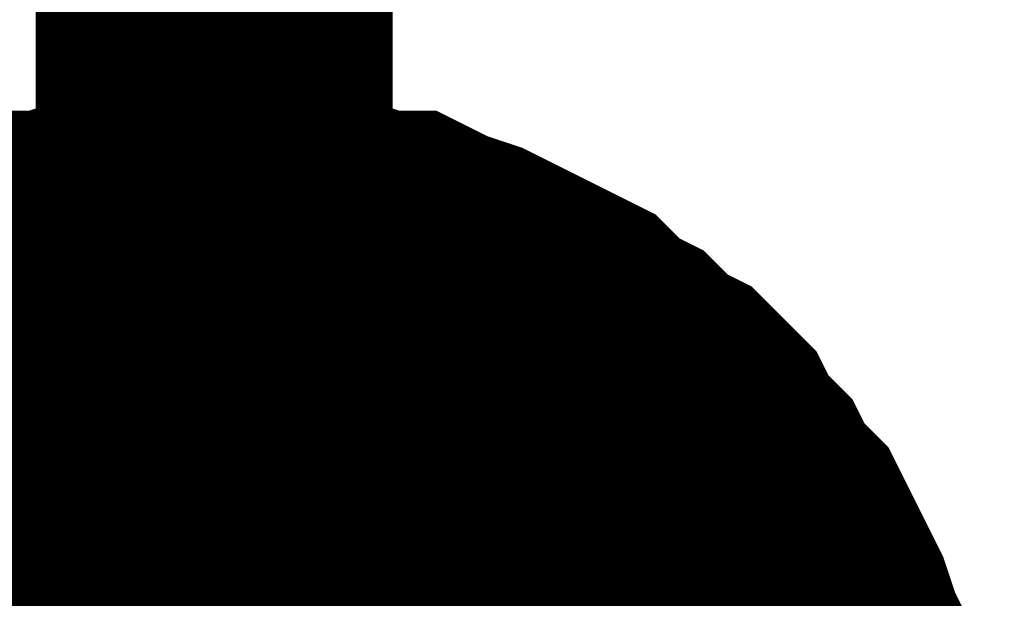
# Model space of a CAD drawing. Header units: inches. Extents: x 0 to 17, y 0 to 11.
# Tile 97 of 256: x 11.5935 to 11.626, y 8.3088 to 8.3279. Entities that reach past the tile are written whole.
import ezdxf

# ---------------------------------------------------------------- set-up
doc = ezdxf.new("R2010")
doc.units = ezdxf.units.IN
doc.header["$MEASUREMENT"] = 0
doc.layers.add('Sheet', color=255, linetype='Continuous')

msp = doc.modelspace()

# ---------------------------------------------------------------- linework, layer by layer
at = {"layer": 'Sheet'}
for points in [[(11.599883, 8.39987, 0.0118, 0.0118, 0), (11.599883, 8.299957, 0.0118, 0.0118, 0)], [(11.587197, 8.315023, 0.0118, 0.0118, 0), (11.58799, 8.315816, 0.0118, 0.0118, 0), (11.588783, 8.316213, 0.0118, 0.0118, 0), (11.589576, 8.317005, 0.0118, 0.0118, 0), (11.590368, 8.317402, 0.0118, 0.0118, 0), (11.591161, 8.317798, 0.0118, 0.0118, 0), (11.591954, 8.318195, 0.0118, 0.0118, 0), (11.593144, 8.318591, 0.0118, 0.0118, 0), (11.593937, 8.318988, 0.0118, 0.0118, 0), (11.594729, 8.318988, 0.0118, 0.0118, 0), (11.595919, 8.319384, 0.0118, 0.0118, 0), (11.596712, 8.319384, 0.0118, 0.0118, 0), (11.597901, 8.319781, 0.0118, 0.0118, 0), (11.598694, 8.319781, 0.0118, 0.0118, 0), (11.599883, 8.319781, 0.0118, 0.0118, 0)], [(11.587197, 8.315023, 0.0118, 0.0118, 0), (11.58799, 8.315816, 0.0118, 0.0118, 0), (11.588783, 8.316213, 0.0118, 0.0118, 0), (11.589576, 8.317005, 0.0118, 0.0118, 0), (11.590368, 8.317402, 0.0118, 0.0118, 0), (11.591161, 8.317798, 0.0118, 0.0118, 0), (11.591954, 8.318195, 0.0118, 0.0118, 0), (11.593144, 8.318591, 0.0118, 0.0118, 0), (11.593937, 8.318988, 0.0118, 0.0118, 0), (11.594729, 8.318988, 0.0118, 0.0118, 0), (11.595919, 8.319384, 0.0118, 0.0118, 0), (11.596712, 8.319384, 0.0118, 0.0118, 0), (11.597901, 8.319781, 0.0118, 0.0118, 0), (11.598694, 8.319781, 0.0118, 0.0118, 0), (11.599883, 8.319781, 0.0118, 0.0118, 0)], [(11.587197, 8.315023, 0.0118, 0.0118, 0), (11.58799, 8.315816, 0.0118, 0.0118, 0), (11.588783, 8.316213, 0.0118, 0.0118, 0), (11.589576, 8.317005, 0.0118, 0.0118, 0), (11.590368, 8.317402, 0.0118, 0.0118, 0), (11.591161, 8.317798, 0.0118, 0.0118, 0), (11.591954, 8.318195, 0.0118, 0.0118, 0), (11.593144, 8.318591, 0.0118, 0.0118, 0), (11.593937, 8.318988, 0.0118, 0.0118, 0), (11.594729, 8.318988, 0.0118, 0.0118, 0), (11.595919, 8.319384, 0.0118, 0.0118, 0), (11.596712, 8.319384, 0.0118, 0.0118, 0), (11.597901, 8.319781, 0.0118, 0.0118, 0), (11.598694, 8.319781, 0.0118, 0.0118, 0), (11.599883, 8.319781, 0.0118, 0.0118, 0)], [(11.587197, 8.315023, 0.0118, 0.0118, 0), (11.58799, 8.315816, 0.0118, 0.0118, 0), (11.588783, 8.316213, 0.0118, 0.0118, 0), (11.589576, 8.317005, 0.0118, 0.0118, 0), (11.590368, 8.317402, 0.0118, 0.0118, 0), (11.591161, 8.317798, 0.0118, 0.0118, 0), (11.591954, 8.318195, 0.0118, 0.0118, 0), (11.593144, 8.318591, 0.0118, 0.0118, 0), (11.593937, 8.318988, 0.0118, 0.0118, 0), (11.594729, 8.318988, 0.0118, 0.0118, 0), (11.595919, 8.319384, 0.0118, 0.0118, 0), (11.596712, 8.319384, 0.0118, 0.0118, 0), (11.597901, 8.319781, 0.0118, 0.0118, 0), (11.598694, 8.319781, 0.0118, 0.0118, 0), (11.599883, 8.319781, 0.0118, 0.0118, 0)], [(11.587197, 8.315023, 0.0118, 0.0118, 0), (11.58799, 8.315816, 0.0118, 0.0118, 0), (11.588783, 8.316213, 0.0118, 0.0118, 0), (11.589576, 8.317005, 0.0118, 0.0118, 0), (11.590368, 8.317402, 0.0118, 0.0118, 0), (11.591161, 8.317798, 0.0118, 0.0118, 0), (11.591954, 8.318195, 0.0118, 0.0118, 0), (11.593144, 8.318591, 0.0118, 0.0118, 0), (11.593937, 8.318988, 0.0118, 0.0118, 0), (11.594729, 8.318988, 0.0118, 0.0118, 0), (11.595919, 8.319384, 0.0118, 0.0118, 0), (11.596712, 8.319384, 0.0118, 0.0118, 0), (11.597901, 8.319781, 0.0118, 0.0118, 0), (11.598694, 8.319781, 0.0118, 0.0118, 0), (11.599883, 8.319781, 0.0118, 0.0118, 0)], [(11.587197, 8.315023, 0.0118, 0.0118, 0), (11.58799, 8.315816, 0.0118, 0.0118, 0), (11.588783, 8.316213, 0.0118, 0.0118, 0), (11.589576, 8.317005, 0.0118, 0.0118, 0), (11.590368, 8.317402, 0.0118, 0.0118, 0), (11.591161, 8.317798, 0.0118, 0.0118, 0), (11.591954, 8.318195, 0.0118, 0.0118, 0), (11.593144, 8.318591, 0.0118, 0.0118, 0), (11.593937, 8.318988, 0.0118, 0.0118, 0), (11.594729, 8.318988, 0.0118, 0.0118, 0), (11.595919, 8.319384, 0.0118, 0.0118, 0), (11.596712, 8.319384, 0.0118, 0.0118, 0), (11.597901, 8.319781, 0.0118, 0.0118, 0), (11.598694, 8.319781, 0.0118, 0.0118, 0), (11.599883, 8.319781, 0.0118, 0.0118, 0)], [(11.599883, 8.319781, 0.0118, 0.0118, 0), (11.599883, 8.319781, 0.0118, 0.0118, 0)], [(11.599883, 8.319781, 0.0118, 0.0118, 0), (11.601073, 8.319781, 0.0118, 0.0118, 0), (11.601866, 8.319781, 0.0118, 0.0118, 0), (11.603055, 8.319384, 0.0118, 0.0118, 0), (11.603848, 8.319384, 0.0118, 0.0118, 0), (11.605037, 8.318988, 0.0118, 0.0118, 0), (11.60583, 8.318988, 0.0118, 0.0118, 0), (11.606623, 8.318591, 0.0118, 0.0118, 0), (11.607812, 8.318195, 0.0118, 0.0118, 0), (11.608605, 8.317798, 0.0118, 0.0118, 0), (11.609398, 8.317402, 0.0118, 0.0118, 0), (11.610191, 8.317005, 0.0118, 0.0118, 0), (11.610984, 8.316609, 0.0118, 0.0118, 0), (11.611777, 8.315816, 0.0118, 0.0118, 0), (11.61257, 8.31542, 0.0118, 0.0118, 0), (11.613363, 8.314627, 0.0118, 0.0118, 0), (11.614156, 8.31423, 0.0118, 0.0118, 0), (11.614949, 8.313437, 0.0118, 0.0118, 0), (11.615345, 8.312644, 0.0118, 0.0118, 0), (11.616138, 8.311851, 0.0118, 0.0118, 0), (11.616535, 8.311058, 0.0118, 0.0118, 0), (11.617327, 8.310265, 0.0118, 0.0118, 0), (11.617724, 8.309472, 0.0118, 0.0118, 0), (11.61812, 8.308679, 0.0118, 0.0118, 0), (11.618517, 8.307886, 0.0118, 0.0118, 0), (11.618913, 8.306697, 0.0118, 0.0118, 0), (11.61931, 8.305904, 0.0118, 0.0118, 0), (11.61931, 8.305111, 0.0118, 0.0118, 0), (11.619706, 8.303922, 0.0118, 0.0118, 0), (11.619706, 8.303129, 0.0118, 0.0118, 0), (11.620103, 8.301939, 0.0118, 0.0118, 0)], [(11.599883, 8.319781, 0.0118, 0.0118, 0), (11.599883, 8.319781, 0.0118, 0.0118, 0)], [(11.599883, 8.319781, 0.0118, 0.0118, 0), (11.601073, 8.319781, 0.0118, 0.0118, 0), (11.601866, 8.319781, 0.0118, 0.0118, 0), (11.603055, 8.319384, 0.0118, 0.0118, 0), (11.603848, 8.319384, 0.0118, 0.0118, 0), (11.605037, 8.318988, 0.0118, 0.0118, 0), (11.60583, 8.318988, 0.0118, 0.0118, 0), (11.606623, 8.318591, 0.0118, 0.0118, 0), (11.607812, 8.318195, 0.0118, 0.0118, 0), (11.608605, 8.317798, 0.0118, 0.0118, 0), (11.609398, 8.317402, 0.0118, 0.0118, 0), (11.610191, 8.317005, 0.0118, 0.0118, 0), (11.610984, 8.316609, 0.0118, 0.0118, 0), (11.611777, 8.315816, 0.0118, 0.0118, 0), (11.61257, 8.31542, 0.0118, 0.0118, 0), (11.613363, 8.314627, 0.0118, 0.0118, 0), (11.614156, 8.31423, 0.0118, 0.0118, 0), (11.614949, 8.313437, 0.0118, 0.0118, 0), (11.615345, 8.312644, 0.0118, 0.0118, 0), (11.616138, 8.311851, 0.0118, 0.0118, 0), (11.616535, 8.311058, 0.0118, 0.0118, 0), (11.617327, 8.310265, 0.0118, 0.0118, 0), (11.617724, 8.309472, 0.0118, 0.0118, 0), (11.61812, 8.308679, 0.0118, 0.0118, 0), (11.618517, 8.307886, 0.0118, 0.0118, 0), (11.618913, 8.306697, 0.0118, 0.0118, 0), (11.61931, 8.305904, 0.0118, 0.0118, 0), (11.61931, 8.305111, 0.0118, 0.0118, 0), (11.619706, 8.303922, 0.0118, 0.0118, 0), (11.619706, 8.303129, 0.0118, 0.0118, 0), (11.620103, 8.301939, 0.0118, 0.0118, 0)], [(11.599883, 8.319781, 0.0118, 0.0118, 0), (11.599883, 8.319781, 0.0118, 0.0118, 0)], [(11.599883, 8.319781, 0.0118, 0.0118, 0), (11.601073, 8.319781, 0.0118, 0.0118, 0), (11.601866, 8.319781, 0.0118, 0.0118, 0), (11.603055, 8.319384, 0.0118, 0.0118, 0), (11.603848, 8.319384, 0.0118, 0.0118, 0), (11.605037, 8.318988, 0.0118, 0.0118, 0), (11.60583, 8.318988, 0.0118, 0.0118, 0), (11.606623, 8.318591, 0.0118, 0.0118, 0), (11.607812, 8.318195, 0.0118, 0.0118, 0), (11.608605, 8.317798, 0.0118, 0.0118, 0), (11.609398, 8.317402, 0.0118, 0.0118, 0), (11.610191, 8.317005, 0.0118, 0.0118, 0), (11.610984, 8.316609, 0.0118, 0.0118, 0), (11.611777, 8.315816, 0.0118, 0.0118, 0), (11.61257, 8.31542, 0.0118, 0.0118, 0), (11.613363, 8.314627, 0.0118, 0.0118, 0), (11.614156, 8.31423, 0.0118, 0.0118, 0), (11.614949, 8.313437, 0.0118, 0.0118, 0), (11.615345, 8.312644, 0.0118, 0.0118, 0), (11.616138, 8.311851, 0.0118, 0.0118, 0), (11.616535, 8.311058, 0.0118, 0.0118, 0), (11.617327, 8.310265, 0.0118, 0.0118, 0), (11.617724, 8.309472, 0.0118, 0.0118, 0), (11.61812, 8.308679, 0.0118, 0.0118, 0), (11.618517, 8.307886, 0.0118, 0.0118, 0), (11.618913, 8.306697, 0.0118, 0.0118, 0), (11.61931, 8.305904, 0.0118, 0.0118, 0), (11.61931, 8.305111, 0.0118, 0.0118, 0), (11.619706, 8.303922, 0.0118, 0.0118, 0), (11.619706, 8.303129, 0.0118, 0.0118, 0), (11.620103, 8.301939, 0.0118, 0.0118, 0)], [(11.599883, 8.319781, 0.0118, 0.0118, 0), (11.599883, 8.319781, 0.0118, 0.0118, 0)], [(11.599883, 8.319781, 0.0118, 0.0118, 0), (11.601073, 8.319781, 0.0118, 0.0118, 0), (11.601866, 8.319781, 0.0118, 0.0118, 0), (11.603055, 8.319384, 0.0118, 0.0118, 0), (11.603848, 8.319384, 0.0118, 0.0118, 0), (11.605037, 8.318988, 0.0118, 0.0118, 0), (11.60583, 8.318988, 0.0118, 0.0118, 0), (11.606623, 8.318591, 0.0118, 0.0118, 0), (11.607812, 8.318195, 0.0118, 0.0118, 0), (11.608605, 8.317798, 0.0118, 0.0118, 0), (11.609398, 8.317402, 0.0118, 0.0118, 0), (11.610191, 8.317005, 0.0118, 0.0118, 0), (11.610984, 8.316609, 0.0118, 0.0118, 0), (11.611777, 8.315816, 0.0118, 0.0118, 0), (11.61257, 8.31542, 0.0118, 0.0118, 0), (11.613363, 8.314627, 0.0118, 0.0118, 0), (11.614156, 8.31423, 0.0118, 0.0118, 0), (11.614949, 8.313437, 0.0118, 0.0118, 0), (11.615345, 8.312644, 0.0118, 0.0118, 0), (11.616138, 8.311851, 0.0118, 0.0118, 0), (11.616535, 8.311058, 0.0118, 0.0118, 0), (11.617327, 8.310265, 0.0118, 0.0118, 0), (11.617724, 8.309472, 0.0118, 0.0118, 0), (11.61812, 8.308679, 0.0118, 0.0118, 0), (11.618517, 8.307886, 0.0118, 0.0118, 0), (11.618913, 8.306697, 0.0118, 0.0118, 0), (11.61931, 8.305904, 0.0118, 0.0118, 0), (11.61931, 8.305111, 0.0118, 0.0118, 0), (11.619706, 8.303922, 0.0118, 0.0118, 0), (11.619706, 8.303129, 0.0118, 0.0118, 0), (11.620103, 8.301939, 0.0118, 0.0118, 0)], [(11.599883, 8.319781, 0.0118, 0.0118, 0), (11.599883, 8.319781, 0.0118, 0.0118, 0)], [(11.599883, 8.319781, 0.0118, 0.0118, 0), (11.601073, 8.319781, 0.0118, 0.0118, 0), (11.601866, 8.319781, 0.0118, 0.0118, 0), (11.603055, 8.319384, 0.0118, 0.0118, 0), (11.603848, 8.319384, 0.0118, 0.0118, 0), (11.605037, 8.318988, 0.0118, 0.0118, 0), (11.60583, 8.318988, 0.0118, 0.0118, 0), (11.606623, 8.318591, 0.0118, 0.0118, 0), (11.607812, 8.318195, 0.0118, 0.0118, 0), (11.608605, 8.317798, 0.0118, 0.0118, 0), (11.609398, 8.317402, 0.0118, 0.0118, 0), (11.610191, 8.317005, 0.0118, 0.0118, 0), (11.610984, 8.316609, 0.0118, 0.0118, 0), (11.611777, 8.315816, 0.0118, 0.0118, 0), (11.61257, 8.31542, 0.0118, 0.0118, 0), (11.613363, 8.314627, 0.0118, 0.0118, 0), (11.614156, 8.31423, 0.0118, 0.0118, 0), (11.614949, 8.313437, 0.0118, 0.0118, 0), (11.615345, 8.312644, 0.0118, 0.0118, 0), (11.616138, 8.311851, 0.0118, 0.0118, 0), (11.616535, 8.311058, 0.0118, 0.0118, 0), (11.617327, 8.310265, 0.0118, 0.0118, 0), (11.617724, 8.309472, 0.0118, 0.0118, 0), (11.61812, 8.308679, 0.0118, 0.0118, 0), (11.618517, 8.307886, 0.0118, 0.0118, 0), (11.618913, 8.306697, 0.0118, 0.0118, 0), (11.61931, 8.305904, 0.0118, 0.0118, 0), (11.61931, 8.305111, 0.0118, 0.0118, 0), (11.619706, 8.303922, 0.0118, 0.0118, 0), (11.619706, 8.303129, 0.0118, 0.0118, 0), (11.620103, 8.301939, 0.0118, 0.0118, 0)], [(11.599883, 8.319781, 0.0118, 0.0118, 0), (11.599883, 8.319781, 0.0118, 0.0118, 0)], [(11.599883, 8.319781, 0.0118, 0.0118, 0), (11.601073, 8.319781, 0.0118, 0.0118, 0), (11.601866, 8.319781, 0.0118, 0.0118, 0), (11.603055, 8.319384, 0.0118, 0.0118, 0), (11.603848, 8.319384, 0.0118, 0.0118, 0), (11.605037, 8.318988, 0.0118, 0.0118, 0), (11.60583, 8.318988, 0.0118, 0.0118, 0), (11.606623, 8.318591, 0.0118, 0.0118, 0), (11.607812, 8.318195, 0.0118, 0.0118, 0), (11.608605, 8.317798, 0.0118, 0.0118, 0), (11.609398, 8.317402, 0.0118, 0.0118, 0), (11.610191, 8.317005, 0.0118, 0.0118, 0), (11.610984, 8.316609, 0.0118, 0.0118, 0), (11.611777, 8.315816, 0.0118, 0.0118, 0), (11.61257, 8.31542, 0.0118, 0.0118, 0), (11.613363, 8.314627, 0.0118, 0.0118, 0), (11.614156, 8.31423, 0.0118, 0.0118, 0), (11.614949, 8.313437, 0.0118, 0.0118, 0), (11.615345, 8.312644, 0.0118, 0.0118, 0), (11.616138, 8.311851, 0.0118, 0.0118, 0), (11.616535, 8.311058, 0.0118, 0.0118, 0), (11.617327, 8.310265, 0.0118, 0.0118, 0), (11.617724, 8.309472, 0.0118, 0.0118, 0), (11.61812, 8.308679, 0.0118, 0.0118, 0), (11.618517, 8.307886, 0.0118, 0.0118, 0), (11.618913, 8.306697, 0.0118, 0.0118, 0), (11.61931, 8.305904, 0.0118, 0.0118, 0), (11.61931, 8.305111, 0.0118, 0.0118, 0), (11.619706, 8.303922, 0.0118, 0.0118, 0), (11.619706, 8.303129, 0.0118, 0.0118, 0), (11.620103, 8.301939, 0.0118, 0.0118, 0)], [(11.591161, 8.317798, 0.0039, 0.0039, 0), (11.591954, 8.318195, 0.0039, 0.0039, 0), (11.593144, 8.318591, 0.0039, 0.0039, 0), (11.593937, 8.318988, 0.0039, 0.0039, 0), (11.594729, 8.318988, 0.0039, 0.0039, 0), (11.595919, 8.319384, 0.0039, 0.0039, 0), (11.596712, 8.319384, 0.0039, 0.0039, 0), (11.597901, 8.319781, 0.0039, 0.0039, 0), (11.598694, 8.319781, 0.0039, 0.0039, 0), (11.599883, 8.319781, 0.0039, 0.0039, 0)], [(11.591161, 8.317798, 0.0039, 0.0039, 0), (11.591954, 8.318195, 0.0039, 0.0039, 0), (11.593144, 8.318591, 0.0039, 0.0039, 0), (11.593937, 8.318988, 0.0039, 0.0039, 0), (11.594729, 8.318988, 0.0039, 0.0039, 0), (11.595919, 8.319384, 0.0039, 0.0039, 0), (11.596712, 8.319384, 0.0039, 0.0039, 0), (11.597901, 8.319781, 0.0039, 0.0039, 0), (11.598694, 8.319781, 0.0039, 0.0039, 0), (11.599883, 8.319781, 0.0039, 0.0039, 0)], [(11.591161, 8.317798, 0.0039, 0.0039, 0), (11.591954, 8.318195, 0.0039, 0.0039, 0), (11.593144, 8.318591, 0.0039, 0.0039, 0), (11.593937, 8.318988, 0.0039, 0.0039, 0), (11.594729, 8.318988, 0.0039, 0.0039, 0), (11.595919, 8.319384, 0.0039, 0.0039, 0), (11.596712, 8.319384, 0.0039, 0.0039, 0), (11.597901, 8.319781, 0.0039, 0.0039, 0), (11.598694, 8.319781, 0.0039, 0.0039, 0), (11.599883, 8.319781, 0.0039, 0.0039, 0)], [(11.591161, 8.317798, 0.0039, 0.0039, 0), (11.591954, 8.318195, 0.0039, 0.0039, 0), (11.593144, 8.318591, 0.0039, 0.0039, 0), (11.593937, 8.318988, 0.0039, 0.0039, 0), (11.594729, 8.318988, 0.0039, 0.0039, 0), (11.595919, 8.319384, 0.0039, 0.0039, 0), (11.596712, 8.319384, 0.0039, 0.0039, 0), (11.597901, 8.319781, 0.0039, 0.0039, 0), (11.598694, 8.319781, 0.0039, 0.0039, 0), (11.599883, 8.319781, 0.0039, 0.0039, 0)], [(11.591161, 8.317798, 0.0039, 0.0039, 0), (11.591954, 8.318195, 0.0039, 0.0039, 0), (11.593144, 8.318591, 0.0039, 0.0039, 0), (11.593937, 8.318988, 0.0039, 0.0039, 0), (11.594729, 8.318988, 0.0039, 0.0039, 0), (11.595919, 8.319384, 0.0039, 0.0039, 0), (11.596712, 8.319384, 0.0039, 0.0039, 0), (11.597901, 8.319781, 0.0039, 0.0039, 0), (11.598694, 8.319781, 0.0039, 0.0039, 0), (11.599883, 8.319781, 0.0039, 0.0039, 0)], [(11.591161, 8.317798, 0.0039, 0.0039, 0), (11.591954, 8.318195, 0.0039, 0.0039, 0), (11.593144, 8.318591, 0.0039, 0.0039, 0), (11.593937, 8.318988, 0.0039, 0.0039, 0), (11.594729, 8.318988, 0.0039, 0.0039, 0), (11.595919, 8.319384, 0.0039, 0.0039, 0), (11.596712, 8.319384, 0.0039, 0.0039, 0), (11.597901, 8.319781, 0.0039, 0.0039, 0), (11.598694, 8.319781, 0.0039, 0.0039, 0), (11.599883, 8.319781, 0.0039, 0.0039, 0)], [(11.599883, 8.319781, 0.0039, 0.0039, 0), (11.599883, 8.319781, 0.0039, 0.0039, 0)], [(11.599883, 8.319781, 0.0039, 0.0039, 0), (11.601073, 8.319781, 0.0039, 0.0039, 0), (11.601866, 8.319781, 0.0039, 0.0039, 0), (11.603055, 8.319384, 0.0039, 0.0039, 0), (11.603848, 8.319384, 0.0039, 0.0039, 0), (11.605037, 8.318988, 0.0039, 0.0039, 0), (11.60583, 8.318988, 0.0039, 0.0039, 0), (11.606623, 8.318591, 0.0039, 0.0039, 0), (11.607812, 8.318195, 0.0039, 0.0039, 0), (11.608605, 8.317798, 0.0039, 0.0039, 0), (11.609398, 8.317402, 0.0039, 0.0039, 0), (11.610191, 8.317005, 0.0039, 0.0039, 0), (11.610984, 8.316609, 0.0039, 0.0039, 0), (11.611777, 8.315816, 0.0039, 0.0039, 0), (11.61257, 8.31542, 0.0039, 0.0039, 0), (11.613363, 8.314627, 0.0039, 0.0039, 0), (11.614156, 8.31423, 0.0039, 0.0039, 0), (11.614949, 8.313437, 0.0039, 0.0039, 0), (11.615345, 8.312644, 0.0039, 0.0039, 0), (11.616138, 8.311851, 0.0039, 0.0039, 0), (11.616535, 8.311058, 0.0039, 0.0039, 0), (11.617327, 8.310265, 0.0039, 0.0039, 0), (11.617724, 8.309472, 0.0039, 0.0039, 0), (11.61812, 8.308679, 0.0039, 0.0039, 0), (11.618517, 8.307886, 0.0039, 0.0039, 0), (11.618913, 8.306697, 0.0039, 0.0039, 0)], [(11.599883, 8.319781, 0.0039, 0.0039, 0), (11.599883, 8.319781, 0.0039, 0.0039, 0)], [(11.599883, 8.319781, 0.0039, 0.0039, 0), (11.601073, 8.319781, 0.0039, 0.0039, 0), (11.601866, 8.319781, 0.0039, 0.0039, 0), (11.603055, 8.319384, 0.0039, 0.0039, 0), (11.603848, 8.319384, 0.0039, 0.0039, 0), (11.605037, 8.318988, 0.0039, 0.0039, 0), (11.60583, 8.318988, 0.0039, 0.0039, 0), (11.606623, 8.318591, 0.0039, 0.0039, 0), (11.607812, 8.318195, 0.0039, 0.0039, 0), (11.608605, 8.317798, 0.0039, 0.0039, 0), (11.609398, 8.317402, 0.0039, 0.0039, 0), (11.610191, 8.317005, 0.0039, 0.0039, 0), (11.610984, 8.316609, 0.0039, 0.0039, 0), (11.611777, 8.315816, 0.0039, 0.0039, 0), (11.61257, 8.31542, 0.0039, 0.0039, 0), (11.613363, 8.314627, 0.0039, 0.0039, 0), (11.614156, 8.31423, 0.0039, 0.0039, 0), (11.614949, 8.313437, 0.0039, 0.0039, 0), (11.615345, 8.312644, 0.0039, 0.0039, 0), (11.616138, 8.311851, 0.0039, 0.0039, 0), (11.616535, 8.311058, 0.0039, 0.0039, 0), (11.617327, 8.310265, 0.0039, 0.0039, 0), (11.617724, 8.309472, 0.0039, 0.0039, 0), (11.61812, 8.308679, 0.0039, 0.0039, 0), (11.618517, 8.307886, 0.0039, 0.0039, 0), (11.618913, 8.306697, 0.0039, 0.0039, 0)], [(11.599883, 8.319781, 0.0039, 0.0039, 0), (11.599883, 8.319781, 0.0039, 0.0039, 0)], [(11.599883, 8.319781, 0.0039, 0.0039, 0), (11.601073, 8.319781, 0.0039, 0.0039, 0), (11.601866, 8.319781, 0.0039, 0.0039, 0), (11.603055, 8.319384, 0.0039, 0.0039, 0), (11.603848, 8.319384, 0.0039, 0.0039, 0), (11.605037, 8.318988, 0.0039, 0.0039, 0), (11.60583, 8.318988, 0.0039, 0.0039, 0), (11.606623, 8.318591, 0.0039, 0.0039, 0), (11.607812, 8.318195, 0.0039, 0.0039, 0), (11.608605, 8.317798, 0.0039, 0.0039, 0), (11.609398, 8.317402, 0.0039, 0.0039, 0), (11.610191, 8.317005, 0.0039, 0.0039, 0), (11.610984, 8.316609, 0.0039, 0.0039, 0), (11.611777, 8.315816, 0.0039, 0.0039, 0), (11.61257, 8.31542, 0.0039, 0.0039, 0), (11.613363, 8.314627, 0.0039, 0.0039, 0), (11.614156, 8.31423, 0.0039, 0.0039, 0), (11.614949, 8.313437, 0.0039, 0.0039, 0), (11.615345, 8.312644, 0.0039, 0.0039, 0), (11.616138, 8.311851, 0.0039, 0.0039, 0), (11.616535, 8.311058, 0.0039, 0.0039, 0), (11.617327, 8.310265, 0.0039, 0.0039, 0), (11.617724, 8.309472, 0.0039, 0.0039, 0), (11.61812, 8.308679, 0.0039, 0.0039, 0), (11.618517, 8.307886, 0.0039, 0.0039, 0), (11.618913, 8.306697, 0.0039, 0.0039, 0)], [(11.599883, 8.319781, 0.0039, 0.0039, 0), (11.599883, 8.319781, 0.0039, 0.0039, 0)], [(11.599883, 8.319781, 0.0039, 0.0039, 0), (11.601073, 8.319781, 0.0039, 0.0039, 0), (11.601866, 8.319781, 0.0039, 0.0039, 0), (11.603055, 8.319384, 0.0039, 0.0039, 0), (11.603848, 8.319384, 0.0039, 0.0039, 0), (11.605037, 8.318988, 0.0039, 0.0039, 0), (11.60583, 8.318988, 0.0039, 0.0039, 0), (11.606623, 8.318591, 0.0039, 0.0039, 0), (11.607812, 8.318195, 0.0039, 0.0039, 0), (11.608605, 8.317798, 0.0039, 0.0039, 0), (11.609398, 8.317402, 0.0039, 0.0039, 0), (11.610191, 8.317005, 0.0039, 0.0039, 0), (11.610984, 8.316609, 0.0039, 0.0039, 0), (11.611777, 8.315816, 0.0039, 0.0039, 0), (11.61257, 8.31542, 0.0039, 0.0039, 0), (11.613363, 8.314627, 0.0039, 0.0039, 0), (11.614156, 8.31423, 0.0039, 0.0039, 0), (11.614949, 8.313437, 0.0039, 0.0039, 0), (11.615345, 8.312644, 0.0039, 0.0039, 0), (11.616138, 8.311851, 0.0039, 0.0039, 0), (11.616535, 8.311058, 0.0039, 0.0039, 0), (11.617327, 8.310265, 0.0039, 0.0039, 0), (11.617724, 8.309472, 0.0039, 0.0039, 0), (11.61812, 8.308679, 0.0039, 0.0039, 0), (11.618517, 8.307886, 0.0039, 0.0039, 0), (11.618913, 8.306697, 0.0039, 0.0039, 0)], [(11.599883, 8.319781, 0.0039, 0.0039, 0), (11.599883, 8.319781, 0.0039, 0.0039, 0)], [(11.599883, 8.319781, 0.0039, 0.0039, 0), (11.601073, 8.319781, 0.0039, 0.0039, 0), (11.601866, 8.319781, 0.0039, 0.0039, 0), (11.603055, 8.319384, 0.0039, 0.0039, 0), (11.603848, 8.319384, 0.0039, 0.0039, 0), (11.605037, 8.318988, 0.0039, 0.0039, 0), (11.60583, 8.318988, 0.0039, 0.0039, 0), (11.606623, 8.318591, 0.0039, 0.0039, 0), (11.607812, 8.318195, 0.0039, 0.0039, 0), (11.608605, 8.317798, 0.0039, 0.0039, 0), (11.609398, 8.317402, 0.0039, 0.0039, 0), (11.610191, 8.317005, 0.0039, 0.0039, 0), (11.610984, 8.316609, 0.0039, 0.0039, 0), (11.611777, 8.315816, 0.0039, 0.0039, 0), (11.61257, 8.31542, 0.0039, 0.0039, 0), (11.613363, 8.314627, 0.0039, 0.0039, 0), (11.614156, 8.31423, 0.0039, 0.0039, 0), (11.614949, 8.313437, 0.0039, 0.0039, 0), (11.615345, 8.312644, 0.0039, 0.0039, 0), (11.616138, 8.311851, 0.0039, 0.0039, 0), (11.616535, 8.311058, 0.0039, 0.0039, 0), (11.617327, 8.310265, 0.0039, 0.0039, 0), (11.617724, 8.309472, 0.0039, 0.0039, 0), (11.61812, 8.308679, 0.0039, 0.0039, 0), (11.618517, 8.307886, 0.0039, 0.0039, 0), (11.618913, 8.306697, 0.0039, 0.0039, 0)], [(11.599883, 8.319781, 0.0039, 0.0039, 0), (11.599883, 8.319781, 0.0039, 0.0039, 0)], [(11.599883, 8.319781, 0.0039, 0.0039, 0), (11.601073, 8.319781, 0.0039, 0.0039, 0), (11.601866, 8.319781, 0.0039, 0.0039, 0), (11.603055, 8.319384, 0.0039, 0.0039, 0), (11.603848, 8.319384, 0.0039, 0.0039, 0), (11.605037, 8.318988, 0.0039, 0.0039, 0), (11.60583, 8.318988, 0.0039, 0.0039, 0), (11.606623, 8.318591, 0.0039, 0.0039, 0), (11.607812, 8.318195, 0.0039, 0.0039, 0), (11.608605, 8.317798, 0.0039, 0.0039, 0), (11.609398, 8.317402, 0.0039, 0.0039, 0), (11.610191, 8.317005, 0.0039, 0.0039, 0), (11.610984, 8.316609, 0.0039, 0.0039, 0), (11.611777, 8.315816, 0.0039, 0.0039, 0), (11.61257, 8.31542, 0.0039, 0.0039, 0), (11.613363, 8.314627, 0.0039, 0.0039, 0), (11.614156, 8.31423, 0.0039, 0.0039, 0), (11.614949, 8.313437, 0.0039, 0.0039, 0), (11.615345, 8.312644, 0.0039, 0.0039, 0), (11.616138, 8.311851, 0.0039, 0.0039, 0), (11.616535, 8.311058, 0.0039, 0.0039, 0), (11.617327, 8.310265, 0.0039, 0.0039, 0), (11.617724, 8.309472, 0.0039, 0.0039, 0), (11.61812, 8.308679, 0.0039, 0.0039, 0), (11.618517, 8.307886, 0.0039, 0.0039, 0), (11.618913, 8.306697, 0.0039, 0.0039, 0)]]:
    msp.add_lwpolyline(points, format="xyseb", dxfattribs=at)
msp.add_lwpolyline([(11.59, 8.3, 0.02, 0.02, 1), (11.61, 8.3, 0.02, 0.02, 1)], format="xyseb", close=True, dxfattribs=at)

doc.saveas('drawing.dxf')
